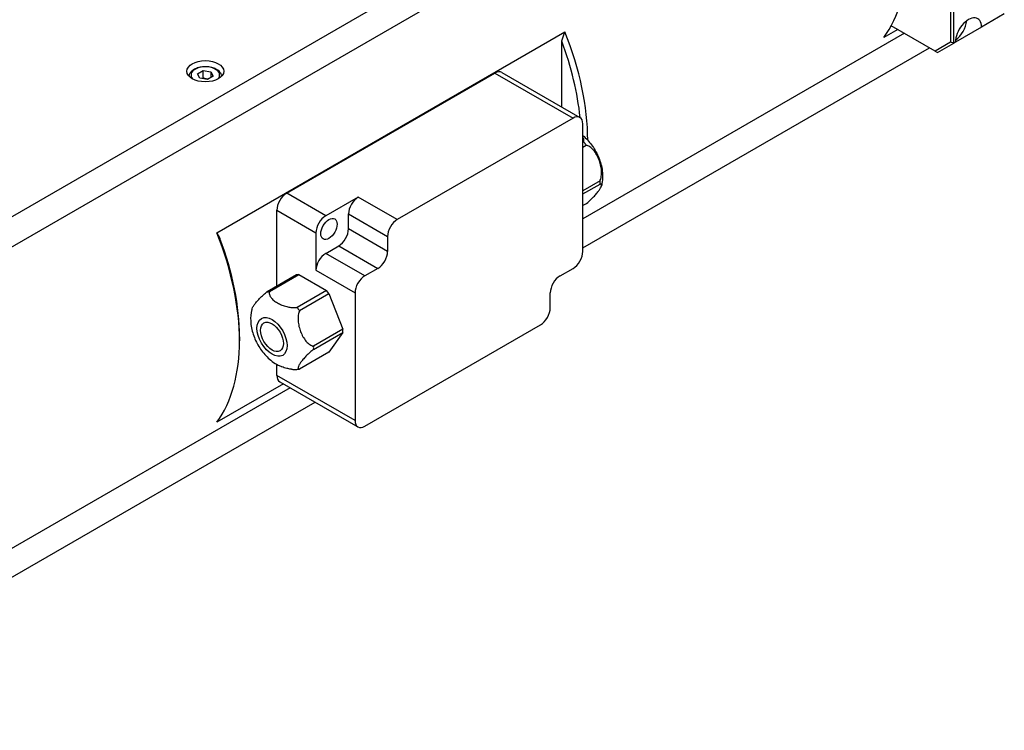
# Model space of a CAD drawing. Extents: x 20147 to 21832, y 4365 to 5553.
# Tile 15 of 19: x 21588 to 21695, y 5251 to 5328. Entities that reach past the tile are written whole.
import ezdxf

# ---------------------------------------------------------------- set-up
doc = ezdxf.new("R2010")
doc.units = 0
doc.header["$LTSCALE"] = 25.4
doc.layers.get('0').update_dxf_attribs({"linetype": 'CONTINUOUS'})

msp = doc.modelspace()

# ---------------------------------------------------------------- linework, layer by layer
for p, q in [((21682.4552691, 5361.8817681), (21562.5653144, 5292.6632705)), ((21564.6107827, 5290.5782358), (21682.8795332, 5358.8607308)), ((21689.1727836, 5339.9559336), (21689.1727836, 5325.8363454)), ((21689.526337, 5325.7517944), (21689.526337, 5340.0404846)), ((21695.0064145, 5328.9157187), (21692.5315408, 5327.4868497)), ((21609.446494, 5305.1307074), (21647.2767068, 5326.971991)), ((21684.1510755, 5326.8139617), (21649.2212504, 5306.6472178)), ((21683.423602, 5327.2339686), (21681.9249391, 5326.3687152)), ((21687.50857, 5324.8755113), (21682.7281725, 5327.6354751)), ((21692.5315408, 5327.4868497), (21689.7031137, 5325.8538565)), ((21646.9231534, 5318.8085691), (21646.9231534, 5325.9509788)), ((21689.1727836, 5325.8363454), (21687.50857, 5324.8755113)), ((21687.75857, 5324.7311737), (21689.526337, 5325.7517944)), ((21689.526337, 5325.7517944), (21689.1727836, 5325.8363454)), ((21689.7031137, 5325.8538565), (21689.526337, 5325.7517944)), ((21649.2212504, 5303.5022626), (21686.8746865, 5325.2414841)), ((21687.50857, 5324.8755113), (21687.75857, 5324.7311737)), ((21607.3725408, 5322.4110935), (21607.9849133, 5322.7646469)), ((21607.5966847, 5321.9281306), (21607.3725408, 5322.4110935)), ((21607.9849133, 5321.9481503), (21607.9849133, 5322.7646469)), ((21607.9849133, 5322.7646469), (21608.8214296, 5322.6352374)), ((21608.8214296, 5322.6352374), (21608.8214296, 5322.0228649)), ((21608.8214296, 5322.6352374), (21609.0455734, 5322.1522744)), ((21617.0478919, 5309.4218628), (21639.6753089, 5322.4858081)), ((21639.6753089, 5322.4858081), (21648.1605903, 5317.5868286)), ((21640.4253089, 5322.5601013), (21648.9105903, 5317.6611219)), ((21608.433201, 5321.798721), (21607.5966847, 5321.9281306)), ((21609.0455734, 5322.1522744), (21608.433201, 5321.798721)), ((21648.1605903, 5317.5868286), (21629.0687072, 5306.5641248)), ((21649.2212504, 5303.0940143), (21649.2212504, 5316.9744562)), ((21649.3202762, 5314.9810961), (21649.2212504, 5314.9239235)), ((21649.2212504, 5314.4409606), (21649.5854412, 5314.6512263)), ((21651.0880431, 5310.7784948), (21649.2212504, 5309.7007016)), ((21649.2212504, 5309.3471482), (21651.0880431, 5310.4249414)), ((21621.2905326, 5306.9723731), (21617.0478919, 5309.4218628)), ((21624.8260665, 5309.0136145), (21621.2905326, 5306.9723731)), ((21629.0687072, 5306.5641248), (21624.8260665, 5309.0136145)), ((21615.9872317, 5299.3357739), (21615.9872317, 5307.5847455)), ((21615.9872317, 5307.5847455), (21620.2298724, 5305.1352558)), ((21649.5854412, 5308.2872652), (21649.2212504, 5308.0769996)), ((21623.7654063, 5307.1764972), (21628.008047, 5304.7270075)), ((21623.7654063, 5305.5435041), (21623.7654063, 5307.1764972)), ((21628.008047, 5303.0940143), (21623.7654063, 5305.5435041)), ((21620.2298724, 5305.1352558), (21620.2298724, 5301.0527729)), ((21628.008047, 5304.7270075), (21628.008047, 5303.0940143)), ((21621.2905326, 5302.8898902), (21622.7047461, 5303.7063867)), ((21622.7047461, 5303.7063867), (21626.9473868, 5301.256897)), ((21625.5331733, 5300.4404004), (21621.2905326, 5302.8898902)), ((21620.2298724, 5301.0527729), (21624.4725131, 5298.6032831)), ((21626.9473868, 5301.256897), (21625.5331733, 5300.4404004)), ((21646.7463767, 5300.4404004), (21648.1605903, 5301.256897)), ((21618.1085521, 5300.5605188), (21614.9159342, 5298.7172599)), ((21615.1810992, 5298.7409435), (21618.3737171, 5300.5842023)), ((21618.3737171, 5300.5842023), (21618.1085521, 5300.5605188)), ((21618.3737171, 5300.5842023), (21621.3789209, 5298.8491471)), ((21621.3789209, 5298.8491471), (21618.186303, 5297.0058883)), ((21618.4514681, 5296.6760185), (21621.644086, 5298.5192773)), ((21621.644086, 5298.5192773), (21621.3789209, 5298.8491471)), ((21621.644086, 5298.5192773), (21623.1466879, 5294.6465459)), ((21624.4725131, 5298.6032831), (21624.4725131, 5284.7228412)), ((21645.6857165, 5296.97029), (21645.6857165, 5298.6032831)), ((21623.1466879, 5294.6465459), (21619.95407, 5292.8032871)), ((21623.1466879, 5294.2929925), (21623.1466879, 5294.6465459)), ((21625.5331733, 5284.1104688), (21644.6250564, 5295.1331726)), ((21611.9213677, 5293.8063657), (21611.9213677, 5293.3981174)), ((21619.95407, 5292.4497337), (21623.1466879, 5294.2929925)), ((21623.1466879, 5294.2929925), (21621.644086, 5292.1553163)), ((21621.644086, 5292.1553163), (21618.4514681, 5290.3120575)), ((21615.9872317, 5289.6218207), (21615.9872317, 5290.8175785)), ((21624.4725131, 5284.7228412), (21615.9872317, 5289.6218207)), ((21617.4204749, 5288.2870315), (21559.7636991, 5254.9988764)), ((21616.6930014, 5288.7070384), (21609.446494, 5284.5232654)), ((21616.2978919, 5288.9351551), (21624.7831733, 5284.0361756)), ((21558.358029, 5251.0423573), (21620.144086, 5286.7145539))]:
    msp.add_line(p, q)
for centre, major_axis, start_param, end_param in [((21667.0756967, 5345.2456503), (12.25, -21.2176224), 0.2442986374, 1.3264976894), ((21691.1173272, 5326.6703531), (1, 1.7320508), 5.4977871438, 8.6393797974), ((21689.526337, 5327.5889117), (1, 1.7320508), 4.0614168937, 5.3633610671), ((21632.4274644, 5325.2414841), (-12.25, 21.2176224), 3.9244213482, 4.4680903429), ((21632.073911, 5325.0373599), (12, -20.7846097), 0.9053121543, 1.2907586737), ((21608.2090571, 5322.281684), (-1.55, 0), 2.617211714, 6.8075662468), ((21639.6753089, 5321.2610632), (0.75, 1.2990381), 0, 0.7853981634), ((21648.1605903, 5316.3620837), (0.75, 1.2990381), 5.4977871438, 7.0685834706), ((21617.0478919, 5308.1971179), (-0.75, -1.2990381), 3.926990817, 5.4977871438), ((21624.8260665, 5307.7888696), (0.75, 1.2990381), 0.7853981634, 2.3561944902), ((21621.2905326, 5305.7476282), (0.75, 1.2990381), 0.7853981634, 2.3561944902), ((21629.0687072, 5305.3393799), (0.75, 1.2990381), 0.7853981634, 2.3561944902), ((21622.7047461, 5304.9311316), (0.75, 1.2990381), 3.926990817, 5.4977871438), ((21594.5972516, 5303.4002005), (12.25, -21.2176224), 0.2442986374, 1.3264976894), ((21594.950805, 5303.6043247), (-12, 20.7846097), 3.926990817, 4.4323513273), ((21621.2905326, 5301.6651453), (0.75, 1.2990381), 0.7853981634, 2.3561944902), ((21626.9473868, 5302.4816419), (0.75, 1.2990381), 3.926990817, 5.4977871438), ((21648.1605903, 5302.4816419), (-0.75, -1.2990381), 0.7853981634, 2.3561944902), ((21625.5331733, 5299.2156555), (0.75, 1.2990381), 0.7853981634, 2.3561944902), ((21646.7463767, 5299.2156555), (-0.75, -1.2990381), 3.926990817, 5.4977871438), ((21644.6250564, 5296.3579175), (-0.75, -1.2990381), 0.7853981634, 2.3561944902), ((21617.0478919, 5290.2341932), (-0.75, -1.2990381), 5.4977871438, 6.2831853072), ((21625.5331733, 5285.3352137), (-0.75, -1.2990381), 5.4977871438, 7.0685834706)]:
    msp.add_ellipse(centre, major_axis=major_axis, ratio=0.5773502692, start_param=start_param, end_param=end_param)
for centre, major_axis in [((21608.2090571, 5322.6899323), (-2, 0)), ((21621.644086, 5305.5435041), (0.625, 1.0825318)), ((21615.4569016, 5293.8063657), (1.15625, -2.0026837)), ((21615.4569016, 5293.8063657), (0.875, -1.5155445))]:
    msp.add_ellipse(centre, major_axis=major_axis, ratio=0.5773502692)
for points, weights in [([(21646.9231534, 5325.9509788), (21647.0926333, 5326.4530613), (21647.2767068, 5326.971991)], [1, 1.00021283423, 1]), ([(21607.9849133, 5321.9481503), (21607.9449649, 5321.91177), (21607.9072924, 5321.8800794)], [1, 1.01779072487, 1.03148954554]), ([(21608.469922, 5321.8199219), (21608.2443187, 5321.8447208), (21607.9849133, 5321.9481503)], [1.07507328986, 1.09062147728, 1]), ([(21609.446494, 5305.1307074), (21609.6305674, 5304.8243275), (21609.8000474, 5304.5179436)], [1, 1.00021283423, 1])]:
    msp.add_rational_spline(points, weights, degree=2)
for points, knots in [([(21606.4591647, 5322.130803), (21606.4609846, 5322.2358199), (21606.486407, 5322.3400593), (21606.5827451, 5322.5459533), (21606.6586306, 5322.645542), (21606.8589079, 5322.8333904), (21606.9887736, 5322.9186236), (21607.2863467, 5323.0607287), (21607.455399, 5323.1164233), (21607.8112706, 5323.1917618), (21607.9978973, 5323.2116141), (21608.3710949, 5323.2147319), (21608.5575846, 5323.1981767), (21608.9142913, 5323.1297357), (21609.0843863, 5323.0777619), (21609.3925983, 5322.9403495), (21609.5305696, 5322.854713), (21609.7545418, 5322.654591), (21609.8422386, 5322.540386), (21609.9356165, 5322.3236873), (21609.9572731, 5322.227542), (21609.9589495, 5322.130803)], [5.5077918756, 5.5077918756, 5.5077918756, 5.5077918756, 5.7616323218, 5.7616323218, 6.0495624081, 6.0495624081, 6.377514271, 6.377514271, 6.7171291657, 6.7171291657, 7.0541144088, 7.0541144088, 7.3894281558, 7.3894281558, 7.7261497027, 7.7261497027, 8.0657101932, 8.0657101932, 8.3955434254, 8.3955434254, 8.6293750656, 8.6293750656, 8.6293750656, 8.6293750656]), ([(21649.3202761, 5314.9810961), (21649.3240614, 5314.993498), (21649.3273161, 5315.0057233), (21649.3560858, 5315.1298605), (21649.3414692, 5315.2654373), (21649.2814962, 5315.4272672), (21649.2532194, 5315.4835967), (21649.2206663, 5315.5375471)], [0.75833170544, 0.75833170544, 0.75833170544, 0.75833170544, 0.77084836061, 0.77084836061, 0.88848853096, 0.88848853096, 0.94283350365, 0.94283350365, 0.94283350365, 0.94283350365]), ([(21649.2212504, 5315.6930753), (21649.5811903, 5315.3931643), (21649.8928714, 5315.0550262), (21650.4529, 5314.3014817), (21650.6956303, 5313.8823997), (21651.0819198, 5312.9960398), (21651.2260868, 5312.5292301), (21651.3832915, 5311.5439545), (21651.3995866, 5311.0234273), (21651.2815973, 5310.389044), (21651.2641514, 5310.308563), (21651.2438072, 5310.2275187)], [3.3596632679, 3.3596632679, 3.3596632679, 3.3596632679, 3.7286329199, 3.7286329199, 4.1204049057, 4.1204049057, 4.5121768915, 4.5121768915, 4.9039488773, 4.9039488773, 4.9603472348, 4.9603472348, 4.9603472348, 4.9603472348]), ([(21649.5854412, 5314.6512263), (21649.5477755, 5314.7119335), (21649.506055, 5314.7700511), (21649.4216975, 5314.8749933), (21649.3731507, 5314.9291697), (21649.3202762, 5314.9810961)], [0.513905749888, 0.513905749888, 0.513905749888, 0.513905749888, 0.55523231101, 0.55523231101, 0.596558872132, 0.596558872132, 0.596558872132, 0.596558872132]), ([(21651.0880431, 5310.7784948), (21651.0962522, 5310.7971904), (21651.103987, 5310.8157893), (21651.1793172, 5311.0061657), (21651.2270612, 5311.2304598), (21651.2571203, 5311.5692661), (21651.257466, 5311.745559), (21651.2342505, 5312.0860822), (21651.2023133, 5312.2959233), (21651.1064366, 5312.705841), (21651.0427212, 5312.9059899), (21650.905486, 5313.2596929), (21650.8189907, 5313.4466898), (21650.6198967, 5313.7970149), (21650.5071101, 5313.9601776), (21650.3059451, 5314.1979616), (21650.1939607, 5314.3094007), (21649.9601095, 5314.4958382), (21649.7876442, 5314.5929945), (21649.619193, 5314.6426236), (21649.6024981, 5314.6471181), (21649.5854412, 5314.6512263)], [0.75833170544, 0.75833170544, 0.75833170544, 0.75833170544, 0.77084836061, 0.77084836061, 0.88848853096, 0.88848853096, 0.97685627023, 0.97685627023, 1.09330413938, 1.09330413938, 1.20975200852, 1.20975200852, 1.32619987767, 1.32619987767, 1.44264774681, 1.44264774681, 1.53101548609, 1.53101548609, 1.64865565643, 1.64865565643, 1.6611723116, 1.6611723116, 1.6611723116, 1.6611723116]), ([(21651.0880431, 5310.4249414), (21651.0956476, 5310.4896921), (21651.0990607, 5310.5518408), (21651.0990607, 5310.6643175), (21651.0956476, 5310.7225251), (21651.0880431, 5310.7784948)], [0.513905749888, 0.513905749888, 0.513905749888, 0.513905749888, 0.55523231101, 0.55523231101, 0.596558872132, 0.596558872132, 0.596558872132, 0.596558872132]), ([(21649.5854412, 5308.2872653), (21649.6024981, 5308.3008525), (21649.619193, 5308.3142783), (21649.7876442, 5308.4508913), (21649.9601095, 5308.6031776), (21650.1939607, 5308.8243243), (21650.3059451, 5308.9361626), (21650.5071101, 5309.1471396), (21650.6198967, 5309.2734245), (21650.8189907, 5309.5130407), (21650.905486, 5309.6264654), (21651.0427212, 5309.8217029), (21651.1064366, 5309.9219756), (21651.2023133, 5310.1019993), (21651.2342505, 5310.1816057), (21651.257466, 5310.2898435), (21651.2571203, 5310.336828), (21651.2270612, 5310.4056061), (21651.1793172, 5310.4307545), (21651.103987, 5310.4266202), (21651.0962522, 5310.4259415), (21651.0880431, 5310.4249414)], [0.75833170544, 0.75833170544, 0.75833170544, 0.75833170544, 0.77084836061, 0.77084836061, 0.88848853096, 0.88848853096, 0.97685627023, 0.97685627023, 1.09330413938, 1.09330413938, 1.20975200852, 1.20975200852, 1.32619987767, 1.32619987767, 1.44264774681, 1.44264774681, 1.53101548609, 1.53101548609, 1.64865565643, 1.64865565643, 1.6611723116, 1.6611723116, 1.6611723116, 1.6611723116]), ([(21613.257584, 5296.7770178), (21613.2725177, 5296.8361599), (21613.3030272, 5296.9099712), (21613.3949387, 5297.0825496), (21613.4586542, 5297.1828223), (21613.5958893, 5297.3780598), (21613.6823846, 5297.4914845), (21613.8814786, 5297.7311007), (21613.9942652, 5297.8573855), (21614.1954302, 5298.0683625), (21614.3074146, 5298.1802009), (21614.5412659, 5298.4013476), (21614.7137311, 5298.5536339), (21614.8821824, 5298.6902469), (21614.8988773, 5298.7036727), (21614.9159342, 5298.7172599)], [0.98648818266, 0.98648818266, 0.98648818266, 0.98648818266, 1.09330413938, 1.09330413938, 1.20975200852, 1.20975200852, 1.32619987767, 1.32619987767, 1.44264774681, 1.44264774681, 1.53101548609, 1.53101548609, 1.64865565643, 1.64865565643, 1.6611723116, 1.6611723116, 1.6611723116, 1.6611723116]), ([(21614.9159342, 5298.7172599), (21614.9535998, 5298.7169129), (21614.9953203, 5298.7189735), (21615.0796778, 5298.726508), (21615.1282246, 5298.7325097), (21615.1810992, 5298.7409435)], [0.513905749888, 0.513905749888, 0.513905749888, 0.513905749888, 0.55523231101, 0.55523231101, 0.596558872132, 0.596558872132, 0.596558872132, 0.596558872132]), ([(21615.1810992, 5298.7409435), (21615.1773139, 5298.7285416), (21615.1740592, 5298.7163163), (21615.1452895, 5298.5921791), (21615.1599062, 5298.4566024), (21615.2317432, 5298.2627586), (21615.2872168, 5298.165877), (21615.4226226, 5297.9849613), (21615.5269217, 5297.8780658), (21615.7702837, 5297.6779681), (21615.9091045, 5297.5846679), (21616.1835748, 5297.4262024), (21616.3451755, 5297.3460541), (21616.6917548, 5297.205549), (21616.8769033, 5297.1453319), (21617.1902586, 5297.0671554), (21617.3580623, 5297.0351276), (21617.6938097, 5296.9936525), (21617.9286355, 5296.9852136), (21618.1436473, 5297.0018238), (21618.1648223, 5297.0037029), (21618.186303, 5297.0058883)], [0.75833170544, 0.75833170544, 0.75833170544, 0.75833170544, 0.77084836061, 0.77084836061, 0.88848853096, 0.88848853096, 0.97685627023, 0.97685627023, 1.09330413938, 1.09330413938, 1.20975200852, 1.20975200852, 1.32619987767, 1.32619987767, 1.44264774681, 1.44264774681, 1.53101548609, 1.53101548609, 1.64865565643, 1.64865565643, 1.6611723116, 1.6611723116, 1.6611723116, 1.6611723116]), ([(21613.2575681, 5296.7770065), (21613.1497993, 5296.347693), (21613.1211839, 5295.9361999), (21613.1599829, 5295.0326288), (21613.2597204, 5294.5509134), (21613.5636626, 5293.6299992), (21613.7699799, 5293.1913432), (21614.274579, 5292.3690641), (21614.572556, 5291.9856143), (21615.2669411, 5291.2945494), (21615.6624607, 5290.9849641), (21616.2464241, 5290.6778721), (21616.3654575, 5290.6215776), (21616.489566, 5290.5701342)], [4.464430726, 4.464430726, 4.464430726, 4.464430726, 4.7631881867, 4.7631881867, 5.1524184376, 5.1524184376, 5.5441904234, 5.5441904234, 5.9359624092, 5.9359624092, 6.327734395, 6.327734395, 6.4232906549, 6.4232906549, 6.4232906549, 6.4232906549]), ([(21618.186303, 5297.0058883), (21618.2239687, 5296.9451811), (21618.2656892, 5296.8870635), (21618.3500467, 5296.7821213), (21618.3985935, 5296.7279449), (21618.4514681, 5296.6760185)], [0.513905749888, 0.513905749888, 0.513905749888, 0.513905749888, 0.55523231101, 0.55523231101, 0.596558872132, 0.596558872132, 0.596558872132, 0.596558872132]), ([(21618.4514681, 5296.6760185), (21618.4432589, 5296.657323), (21618.4355242, 5296.6387241), (21618.3601939, 5296.4483476), (21618.31245, 5296.2240535), (21618.2823909, 5295.8852472), (21618.2820452, 5295.7089543), (21618.3052607, 5295.3684312), (21618.3371979, 5295.15859), (21618.4330745, 5294.7486724), (21618.49679, 5294.5485235), (21618.6340251, 5294.1948205), (21618.7205205, 5294.0078235), (21618.9196145, 5293.6574985), (21619.0324011, 5293.4943357), (21619.233566, 5293.2565518), (21619.3455505, 5293.1451127), (21619.5794017, 5292.9586751), (21619.7518669, 5292.8615188), (21619.9203182, 5292.8118897), (21619.9370131, 5292.8073953), (21619.95407, 5292.8032871)], [0.75833170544, 0.75833170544, 0.75833170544, 0.75833170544, 0.77084836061, 0.77084836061, 0.88848853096, 0.88848853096, 0.97685627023, 0.97685627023, 1.09330413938, 1.09330413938, 1.20975200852, 1.20975200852, 1.32619987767, 1.32619987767, 1.44264774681, 1.44264774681, 1.53101548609, 1.53101548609, 1.64865565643, 1.64865565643, 1.6611723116, 1.6611723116, 1.6611723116, 1.6611723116]), ([(21619.95407, 5292.8032871), (21619.9464655, 5292.7385365), (21619.9430524, 5292.6763877), (21619.9430524, 5292.563911), (21619.9464655, 5292.5057034), (21619.95407, 5292.4497337)], [0.513905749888, 0.513905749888, 0.513905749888, 0.513905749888, 0.55523231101, 0.55523231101, 0.596558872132, 0.596558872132, 0.596558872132, 0.596558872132]), ([(21619.95407, 5292.4497337), (21619.9370131, 5292.4361464), (21619.9203182, 5292.4227206), (21619.7518669, 5292.2861076), (21619.5794017, 5292.1338214), (21619.3455505, 5291.9126746), (21619.233566, 5291.8008363), (21619.0324011, 5291.5898593), (21618.9196145, 5291.4635744), (21618.7205205, 5291.2239582), (21618.6340251, 5291.1105335), (21618.49679, 5290.915296), (21618.4330745, 5290.8150233), (21618.3371979, 5290.6349996), (21618.3052607, 5290.5553932), (21618.2820452, 5290.4471554), (21618.2823909, 5290.4001709), (21618.31245, 5290.3313928), (21618.3601939, 5290.3062444), (21618.4355242, 5290.3103788), (21618.4432589, 5290.3110574), (21618.4514681, 5290.3120575)], [0.75833170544, 0.75833170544, 0.75833170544, 0.75833170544, 0.77084836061, 0.77084836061, 0.88848853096, 0.88848853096, 0.97685627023, 0.97685627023, 1.09330413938, 1.09330413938, 1.20975200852, 1.20975200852, 1.32619987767, 1.32619987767, 1.44264774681, 1.44264774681, 1.53101548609, 1.53101548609, 1.64865565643, 1.64865565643, 1.6611723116, 1.6611723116, 1.6611723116, 1.6611723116]), ([(21617.5571511, 5290.2935617), (21617.5384611, 5290.2955097), (21617.5200817, 5290.2975988), (21617.3580623, 5290.3176132), (21617.1902586, 5290.3496409), (21616.8769033, 5290.4278175), (21616.6917548, 5290.4880346), (21616.5087962, 5290.562207), (21616.4991637, 5290.5661576), (21616.4895697, 5290.5701372)], [0.87744438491, 0.87744438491, 0.87744438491, 0.87744438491, 0.88848853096, 0.88848853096, 0.97685627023, 0.97685627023, 1.09330413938, 1.09330413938, 1.09980152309, 1.09980152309, 1.09980152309, 1.09980152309]), ([(21617.5571205, 5290.2934638), (21617.610171, 5290.2877613), (21617.6638712, 5290.2831772), (21617.7724959, 5290.2764363), (21617.8274206, 5290.2742796), (21617.9383856, 5290.2725872), (21617.994426, 5290.2730518), (21618.1074762, 5290.2767936), (21618.1644859, 5290.280071), (21618.2792876, 5290.2896201), (21618.3370795, 5290.2958922), (21618.3951481, 5290.3037435)], [0.38644768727, 0.38644768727, 0.38644768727, 0.38644768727, 0.4197367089, 0.4197367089, 0.45302573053, 0.45302573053, 0.48631475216, 0.48631475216, 0.51960377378, 0.51960377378, 0.55289279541, 0.55289279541, 0.55289279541, 0.55289279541])]:
    msp.add_open_spline(points, degree=3, knots=knots)
msp.add_open_spline([(21618.4514681, 5290.3120575), (21618.4320848, 5290.3089657), (21618.4132831, 5290.3062008), (21618.3951635, 5290.303753)], degree=3)

doc.saveas('drawing.dxf')
